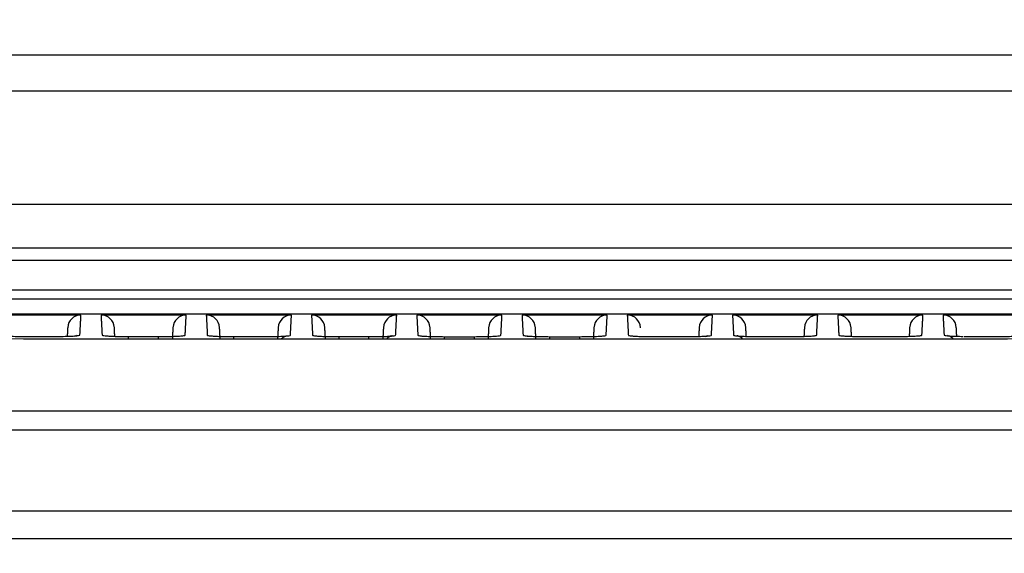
# Model space of a CAD drawing. Header units: millimetres. Extents: x 9946 to 11276, y -4769 to -3439.
# Tile 83 of 100: x 10899 to 10973, y -3589 to -3549. Entities that reach past the tile are written whole.
import ezdxf

# ---------------------------------------------------------------- set-up
doc = ezdxf.new("R2010")
doc.units = ezdxf.units.MM
doc.layers.add('ROXX NEO mini i_Fixture', color=7, linetype='Continuous', true_color=0x000000)
doc.dimstyles.get("Standard").update_dxf_attribs({"dimscale": 10, "dimtxt": 2.5, "dimasz": 3, "dimexe": 1, "dimexo": 0.5, "dimgap": 0.8, "dimtad": 1, "dimtoh": 1, "dimdec": 1, "dimzin": 1, "dimdsep": 46, "dimtxsty": 'Standard', "dimblk": 'OPEN90', "dimcen": 2.5, "dimadec": 1, "dimazin": 1, "dimtfac": 1, "dimtdec": 4, "dimtix": 1, "dimtofl": 0, "dimtmove": 1, "dimatfit": 3, "dimldrblk": 'OPEN90', "dimfxl": 1, "dimtolj": 1, "dimtzin": 1, "dimarcsym": 0})

# ---------------------------------------------------------------- blocks, each defined once
blk = doc.blocks.new('*D12')
at = {"layer": 'Defpoints', "color": 0}
for p in [(11100.942, -3512.809), (10770.942, -3594.55), (11100.942, -3594.55)]:
    blk.add_point(p, dxfattribs=at)
at = {"layer": 'ROXX NEO mini i_Fixture', "color": 0, "lineweight": -2}
for p, q in [((10770.942, -3588.549), (10770.942, -3509.809)), ((11100.942, -3588.549), (11100.942, -3509.809)), ((10776.943, -3512.809), (11094.941, -3512.809))]:
    blk.add_line(p, q, dxfattribs=at)
at = {"layer": 'ROXX NEO mini i_Fixture', "color": 0}
for points in [[(10776.943, -3511.809), (10776.943, -3513.809), (10770.942, -3512.809)], [(11094.941, -3513.809), (11094.941, -3511.809), (11100.942, -3512.809)]]:
    blk.add_solid(points, dxfattribs=at)
at = {"layer": 'ROXX NEO mini i_Fixture', "color": 0, "insert": (10935.942, -3505.908), "char_height": 9.0015, "attachment_point": 5}
blk.add_mtext('\\A1;330.0', dxfattribs=at)

msp = doc.modelspace()

# ---------------------------------------------------------------- linework, layer by layer
at = {"layer": 'ROXX NEO mini i_Fixture', "color": 18, "true_color": 0x000000}
msp.add_open_spline([(10876.991, -3551.224), (10935.838, -3551.224), (10994.686, -3551.224)], degree=2, dxfattribs=at)
msp.add_open_spline([(10876.991, -3551.224), (10935.838, -3551.224), (10994.686, -3551.224)], degree=2, dxfattribs=at)
at = {"layer": 'ROXX NEO mini i_Fixture', "color": 18, "lineweight": -3, "true_color": 0x000000}
for points, degree in [([(10994.686, -3553.963), (10935.838, -3553.963), (10876.991, -3553.963)], 2), ([(10994.686, -3562.462), (10935.838, -3562.462), (10876.991, -3562.462)], 2), ([(10876.991, -3565.707), (10935.838, -3565.707), (10994.686, -3565.707)], 2), ([(10992.474, -3566.668), (10935.839, -3566.668), (10879.204, -3566.668)], 2), ([(10874.78, -3568.873), (10935.838, -3568.873), (10996.897, -3568.873)], 2), ([(11007.643, -3569.56), (10935.796, -3569.56), (10863.949, -3569.56)], 2), ([(10863.949, -3570.66), (10935.796, -3570.66), (11007.643, -3570.66)], 2), ([(10903.486, -3570.755), (10900.288, -3570.755), (10897.091, -3570.755)], 2), ([(10903.486, -3570.755), (10903.169, -3570.755), (10902.758, -3570.99), (10902.504, -3571.39), (10902.487, -3571.706)], 3), ([(10903.407, -3572.258), (10903.446, -3571.506), (10903.486, -3570.755)], 2), ([(10911.386, -3570.755), (10908.188, -3570.755), (10904.991, -3570.755)], 2), ([(10904.991, -3570.755), (10905.031, -3571.509), (10905.07, -3572.263)], 2), ([(10905.99, -3571.706), (10905.973, -3571.39), (10905.719, -3570.99), (10905.308, -3570.755), (10904.991, -3570.755)], 3), ([(10911.386, -3570.755), (10911.069, -3570.755), (10910.658, -3570.99), (10910.404, -3571.39), (10910.387, -3571.706)], 3), ([(10911.307, -3572.265), (10911.346, -3571.51), (10911.386, -3570.755)], 2), ([(10919.286, -3570.755), (10916.088, -3570.755), (10912.891, -3570.755)], 2), ([(10913.89, -3571.706), (10913.873, -3571.39), (10913.619, -3570.99), (10913.208, -3570.755), (10912.891, -3570.755)], 3), ([(10912.891, -3570.755), (10912.931, -3571.511), (10912.97, -3572.268)], 2), ([(10919.286, -3570.755), (10918.969, -3570.755), (10918.558, -3570.99), (10918.304, -3571.39), (10918.287, -3571.706)], 3), ([(10919.207, -3572.269), (10919.246, -3571.512), (10919.286, -3570.755)], 2), ([(10927.186, -3570.755), (10923.988, -3570.755), (10920.791, -3570.755)], 2), ([(10921.79, -3571.706), (10921.773, -3571.39), (10921.519, -3570.99), (10921.108, -3570.755), (10920.791, -3570.755)], 3), ([(10920.791, -3570.755), (10920.831, -3571.513), (10920.871, -3572.272)], 2), ([(10927.186, -3570.755), (10926.869, -3570.755), (10926.458, -3570.99), (10926.204, -3571.39), (10926.187, -3571.706)], 3), ([(10927.106, -3572.272), (10927.146, -3571.513), (10927.186, -3570.755)], 2), ([(10935.086, -3570.755), (10931.888, -3570.755), (10928.691, -3570.755)], 2), ([(10928.691, -3570.755), (10928.731, -3571.514), (10928.771, -3572.273)], 2), ([(10929.69, -3571.706), (10929.673, -3571.39), (10929.419, -3570.99), (10929.008, -3570.755), (10928.691, -3570.755)], 3), ([(10935.086, -3570.755), (10934.769, -3570.755), (10934.358, -3570.99), (10934.104, -3571.39), (10934.087, -3571.706)], 3), ([(10935.006, -3572.274), (10935.046, -3571.514), (10935.086, -3570.755)], 2), ([(10942.986, -3570.755), (10939.788, -3570.755), (10936.591, -3570.755)], 2), ([(10937.59, -3571.706), (10937.573, -3571.39), (10937.319, -3570.99), (10936.908, -3570.755), (10936.591, -3570.755)], 3), ([(10936.591, -3570.755), (10936.631, -3571.514), (10936.671, -3572.274)], 2), ([(10942.986, -3570.755), (10942.669, -3570.755), (10942.258, -3570.99), (10942.004, -3571.39), (10941.987, -3571.706)], 3), ([(10942.906, -3572.273), (10942.946, -3571.514), (10942.986, -3570.755)], 2), ([(10950.886, -3570.755), (10947.688, -3570.755), (10944.491, -3570.755)], 2), ([(10945.49, -3571.706), (10945.473, -3571.39), (10945.219, -3570.99), (10944.808, -3570.755), (10944.491, -3570.755)], 3), ([(10944.491, -3570.755), (10944.531, -3571.513), (10944.571, -3572.272)], 2), ([(10950.886, -3570.755), (10950.569, -3570.755), (10950.158, -3570.99), (10949.904, -3571.39), (10949.887, -3571.706)], 3), ([(10950.806, -3572.272), (10950.846, -3571.513), (10950.886, -3570.755)], 2), ([(10958.786, -3570.755), (10955.588, -3570.755), (10952.391, -3570.755)], 2), ([(10952.391, -3570.755), (10952.431, -3571.512), (10952.47, -3572.269)], 2), ([(10953.39, -3571.706), (10953.373, -3571.39), (10953.119, -3570.99), (10952.708, -3570.755), (10952.391, -3570.755)], 3), ([(10958.786, -3570.755), (10958.469, -3570.755), (10958.058, -3570.99), (10957.804, -3571.39), (10957.787, -3571.706)], 3), ([(10958.707, -3572.268), (10958.746, -3571.511), (10958.786, -3570.755)], 2), ([(10966.686, -3570.755), (10963.488, -3570.755), (10960.291, -3570.755)], 2), ([(10960.291, -3570.755), (10960.331, -3571.51), (10960.37, -3572.265)], 2), ([(10961.29, -3571.706), (10961.273, -3571.39), (10961.019, -3570.99), (10960.608, -3570.755), (10960.291, -3570.755)], 3), ([(10966.686, -3570.755), (10966.369, -3570.755), (10965.958, -3570.99), (10965.704, -3571.39), (10965.687, -3571.706)], 3), ([(10966.607, -3572.263), (10966.646, -3571.509), (10966.686, -3570.755)], 2), ([(10974.586, -3570.755), (10971.388, -3570.755), (10968.191, -3570.755)], 2), ([(10969.19, -3571.706), (10969.173, -3571.39), (10968.919, -3570.99), (10968.508, -3570.755), (10968.191, -3570.755)], 3), ([(10968.191, -3570.755), (10968.23, -3571.506), (10968.27, -3572.258)], 2), ([(10902.487, -3571.706), (10902.47, -3572.027), (10902.453, -3572.347)], 2), ([(10906.024, -3572.352), (10906.007, -3572.029), (10905.99, -3571.706)], 2), ([(10910.387, -3571.706), (10910.365, -3572.121), (10910.344, -3572.535)], 2), ([(10913.933, -3572.537), (10913.912, -3572.122), (10913.89, -3571.706)], 2), ([(10918.287, -3571.706), (10918.265, -3572.122), (10918.243, -3572.538)], 2), ([(10921.834, -3572.54), (10921.812, -3572.123), (10921.79, -3571.706)], 2), ([(10926.187, -3571.706), (10926.165, -3572.123), (10926.143, -3572.541)], 2), ([(10929.734, -3572.541), (10929.712, -3572.124), (10929.69, -3571.706)], 2), ([(10934.087, -3571.706), (10934.065, -3572.124), (10934.043, -3572.541)], 2), ([(10937.633, -3572.53), (10937.612, -3572.118), (10937.59, -3571.706)], 2), ([(10941.987, -3571.706), (10941.965, -3572.124), (10941.943, -3572.541)], 2), ([(10949.887, -3571.706), (10949.87, -3572.032), (10949.853, -3572.358)], 2), ([(10953.424, -3572.358), (10953.407, -3572.032), (10953.39, -3571.706)], 2), ([(10957.787, -3571.706), (10957.77, -3572.032), (10957.753, -3572.357)], 2), ([(10961.324, -3572.353), (10961.307, -3572.03), (10961.29, -3571.706)], 2), ([(10965.687, -3571.706), (10965.67, -3572.029), (10965.653, -3572.352)], 2), ([(10969.223, -3572.342), (10969.207, -3572.024), (10969.19, -3571.706)], 2), ([(10816.724, -3572.407), (10839.045, -3572.457), (10881.82, -3572.525), (10938.658, -3572.551), (10993.271, -3572.52), (11033.996, -3572.454), (11054.953, -3572.407)], 3), ([(10897.17, -3572.256), (10897.17, -3572.266), (10897.222, -3572.284), (10897.392, -3572.306), (10897.648, -3572.325), (10898.011, -3572.343), (10898.519, -3572.357), (10898.92, -3572.36), (10899.139, -3572.361)], 3), ([(10899.139, -3572.361), (10899.386, -3572.361), (10899.881, -3572.361), (10900.624, -3572.362), (10901.12, -3572.363), (10901.367, -3572.363)], 3), ([(10901.367, -3572.363), (10901.599, -3572.363), (10902.029, -3572.359), (10902.571, -3572.345), (10903.009, -3572.323), (10903.33, -3572.293), (10903.406, -3572.27), (10903.407, -3572.258)], 3), ([(10903.15, -3572.301), (10903.15, -3572.301), (10903.083, -3572.309), (10902.984, -3572.354)], 3), ([(10905.07, -3572.263), (10905.071, -3572.273), (10905.123, -3572.29), (10905.294, -3572.313), (10905.551, -3572.332), (10905.916, -3572.35), (10906.427, -3572.363), (10906.828, -3572.367), (10907.047, -3572.367)], 3), ([(10907.047, -3572.367), (10907.294, -3572.368), (10907.789, -3572.368), (10908.532, -3572.369), (10909.027, -3572.369), (10909.275, -3572.369)], 3), ([(10909.275, -3572.369), (10909.506, -3572.369), (10909.935, -3572.365), (10910.474, -3572.351), (10910.91, -3572.33), (10911.23, -3572.299), (10911.306, -3572.277), (10911.307, -3572.265)], 3), ([(10912.97, -3572.268), (10912.971, -3572.278), (10913.023, -3572.296), (10913.195, -3572.318), (10913.453, -3572.337), (10913.821, -3572.355), (10914.334, -3572.369), (10914.736, -3572.372), (10914.955, -3572.373)], 3), ([(10914.955, -3572.373), (10915.202, -3572.373), (10915.697, -3572.373), (10916.44, -3572.373), (10916.935, -3572.374), (10917.182, -3572.374)], 3), ([(10917.182, -3572.374), (10917.414, -3572.374), (10917.841, -3572.37), (10918.377, -3572.356), (10918.811, -3572.334), (10919.13, -3572.304), (10919.206, -3572.281), (10919.207, -3572.269)], 3), ([(10920.871, -3572.272), (10920.871, -3572.281), (10920.924, -3572.299), (10921.097, -3572.321), (10921.356, -3572.341), (10921.725, -3572.359), (10922.241, -3572.372), (10922.644, -3572.376), (10922.863, -3572.376)], 3), ([(10922.863, -3572.376), (10923.111, -3572.376), (10923.605, -3572.376), (10924.348, -3572.377), (10924.843, -3572.377), (10925.09, -3572.377)], 3), ([(10925.09, -3572.377), (10925.321, -3572.377), (10925.747, -3572.373), (10926.281, -3572.359), (10926.713, -3572.337), (10927.03, -3572.307), (10927.106, -3572.284), (10927.106, -3572.272)], 3), ([(10926.85, -3572.315), (10926.849, -3572.314), (10926.659, -3572.338), (10926.449, -3572.52)], 3), ([(10928.771, -3572.273), (10928.771, -3572.283), (10928.824, -3572.301), (10928.998, -3572.323), (10929.259, -3572.343), (10929.63, -3572.361), (10930.148, -3572.374), (10930.551, -3572.378), (10930.771, -3572.378)], 3), ([(10930.771, -3572.378), (10931.018, -3572.378), (10931.513, -3572.378), (10932.256, -3572.378), (10932.751, -3572.378), (10932.998, -3572.378)], 3), ([(10932.998, -3572.378), (10933.228, -3572.378), (10933.654, -3572.374), (10934.184, -3572.36), (10934.614, -3572.338), (10934.93, -3572.308), (10935.006, -3572.286), (10935.006, -3572.274)], 3), ([(10936.671, -3572.274), (10936.671, -3572.283), (10936.724, -3572.302), (10936.899, -3572.324), (10937.161, -3572.343), (10937.534, -3572.361), (10938.055, -3572.375), (10938.459, -3572.378), (10938.679, -3572.378)], 3), ([(10937.013, -3572.342), (10936.984, -3572.332), (10936.961, -3572.325), (10936.946, -3572.321)], 3), ([(10938.679, -3572.378), (10938.926, -3572.378), (10939.421, -3572.378), (10940.164, -3572.378), (10940.658, -3572.378), (10940.906, -3572.378)], 3), ([(10940.906, -3572.378), (10941.136, -3572.378), (10941.561, -3572.374), (10942.088, -3572.359), (10942.516, -3572.338), (10942.83, -3572.308), (10942.906, -3572.285), (10942.906, -3572.273)], 3), ([(10944.571, -3572.272), (10944.571, -3572.282), (10944.625, -3572.3), (10944.8, -3572.323), (10945.064, -3572.342), (10945.439, -3572.36), (10945.962, -3572.373), (10946.367, -3572.377), (10946.587, -3572.377)], 3), ([(10946.587, -3572.377), (10946.834, -3572.377), (10947.329, -3572.377), (10948.072, -3572.376), (10948.566, -3572.376), (10948.814, -3572.376)], 3), ([(10948.814, -3572.376), (10949.044, -3572.376), (10949.467, -3572.372), (10949.992, -3572.357), (10950.417, -3572.336), (10950.73, -3572.306), (10950.806, -3572.284), (10950.806, -3572.272)], 3), ([(10950.51, -3572.322), (10950.474, -3572.331), (10950.417, -3572.349), (10950.349, -3572.384)], 3), ([(10953.967, -3572.369), (10954.138, -3572.371), (10954.317, -3572.372), (10954.494, -3572.372)], 3), ([(10954.495, -3572.374), (10954.742, -3572.374), (10955.237, -3572.373), (10955.979, -3572.373), (10956.474, -3572.373), (10956.722, -3572.373)], 3), ([(10956.722, -3572.373), (10956.952, -3572.372), (10957.374, -3572.368), (10957.896, -3572.354), (10958.319, -3572.332), (10958.63, -3572.302), (10958.706, -3572.28), (10958.707, -3572.268)], 3), ([(10961.872, -3572.364), (10962.044, -3572.367), (10962.223, -3572.368), (10962.402, -3572.368)], 3), ([(10962.402, -3572.369), (10962.65, -3572.369), (10963.145, -3572.369), (10963.887, -3572.368), (10964.383, -3572.368), (10964.63, -3572.367)], 3), ([(10964.63, -3572.367), (10964.859, -3572.367), (10965.281, -3572.363), (10965.8, -3572.348), (10966.221, -3572.327), (10966.531, -3572.297), (10966.606, -3572.275), (10966.607, -3572.263)], 3), ([(10969.777, -3572.358), (10969.95, -3572.36), (10970.13, -3572.362), (10970.309, -3572.361)], 3), ([(10970.31, -3572.363), (10970.557, -3572.363), (10971.053, -3572.362), (10971.796, -3572.361), (10972.291, -3572.361), (10972.538, -3572.361)], 3), ([(10972.538, -3572.361), (10972.767, -3572.36), (10973.188, -3572.356), (10973.704, -3572.341), (10974.123, -3572.32), (10974.431, -3572.29), (10974.507, -3572.268), (10974.507, -3572.256)], 3), ([(11056.419, -3577.96), (11016.234, -3577.96), (10935.838, -3577.96), (10855.441, -3577.96), (10815.255, -3577.96)], 3), ([(10816.054, -3579.36), (10855.79, -3579.36), (10935.839, -3579.36), (11015.885, -3579.36), (11055.621, -3579.36)], 3)]:
    msp.add_open_spline(points, degree=degree, dxfattribs=at)
for points, weights in [([(10907.055, -3572.534), (10907.052, -3572.35), (10907.047, -3572.367)], [0.974665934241, 0.937224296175, 1]), ([(10909.275, -3572.369), (10909.279, -3572.352), (10909.283, -3572.535)], [1, 0.937331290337, 0.974637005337]), ([(10914.961, -3572.537), (10914.958, -3572.355), (10914.955, -3572.373)], [0.974373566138, 0.937470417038, 1]), ([(10918.54, -3572.524), (10918.695, -3572.384), (10918.894, -3572.319)], [0.862858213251, 0.865495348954, 0.906162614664]), ([(10919.196, -3572.269), (10919.201, -3572.269), (10919.207, -3572.269)], [0.995753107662, 0.997859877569, 1]), ([(10922.867, -3572.528), (10922.865, -3572.36), (10922.863, -3572.376)], [0.97182501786, 0.939740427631, 1]), ([(10925.093, -3572.525), (10925.092, -3572.36), (10925.09, -3572.377)], [0.97102120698, 0.940545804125, 1]), ([(10930.773, -3572.541), (10930.772, -3572.361), (10930.771, -3572.378)], [0.974064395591, 0.937733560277, 1]), ([(10932.998, -3572.378), (10932.998, -3572.363), (10932.999, -3572.509)], [1, 0.943807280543, 0.967925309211]), ([(10938.678, -3572.541), (10938.679, -3572.361), (10938.679, -3572.378)], [0.974053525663, 0.937742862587, 1]), ([(10940.906, -3572.378), (10940.905, -3572.361), (10940.904, -3572.541)], [1, 0.937725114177, 0.9740590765]), ([(11051.989, -3587.56), (10935.838, -3587.56), (10819.688, -3587.56)], [1, 0.996741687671, 1])]:
    msp.add_rational_spline(points, weights, degree=2, dxfattribs=at)
for points, knots in [([(10952.47, -3572.269), (10952.471, -3572.279), (10952.525, -3572.297), (10952.702, -3572.32), (10952.966, -3572.339), (10953.343, -3572.357), (10953.722, -3572.367), (10953.944, -3572.37), (10953.975, -3572.37)], [0, 0, 0, 0, 0.530861, 1.061722, 1.592583, 2.123444, 2.654306, 2.739899, 2.739899, 2.739899, 2.739899]), ([(10953.152, -3572.539), (10953.146, -3572.533), (10953.14, -3572.527), (10953.133, -3572.522), (10952.962, -3572.372), (10952.758, -3572.318), (10952.73, -3572.313)], [1.3021254, 1.3021254, 1.3021254, 1.3021254, 1.3281079, 1.3281079, 1.3281079, 2.0600059, 2.0600059, 2.0600059, 2.0600059]), ([(10960.37, -3572.265), (10960.371, -3572.274), (10960.425, -3572.293), (10960.603, -3572.315), (10960.869, -3572.335), (10961.247, -3572.352), (10961.625, -3572.362), (10961.844, -3572.365), (10961.872, -3572.366)], [0, 0, 0, 0, 0.532206, 1.064411, 1.596617, 2.128823, 2.661029, 2.73769, 2.73769, 2.73769, 2.73769]), ([(10968.27, -3572.258), (10968.27, -3572.268), (10968.325, -3572.286), (10968.504, -3572.309), (10968.771, -3572.329), (10969.151, -3572.346), (10969.51, -3572.355), (10969.706, -3572.358), (10969.711, -3572.359)], [0, 0, 0, 0, 0.533551, 1.067101, 1.600652, 2.134202, 2.667753, 2.682467, 2.682467, 2.682467, 2.682467]), ([(10968.955, -3572.531), (10968.948, -3572.524), (10968.94, -3572.518), (10968.933, -3572.511), (10968.761, -3572.36), (10968.556, -3572.307), (10968.529, -3572.302)], [1.2969613, 1.2969613, 1.2969613, 1.2969613, 1.3281425, 1.3281425, 1.3281425, 2.0638227, 2.0638227, 2.0638227, 2.0638227]), ([(10819.177, -3585.46), (10819.271, -3585.46), (10819.512, -3585.46), (10819.94, -3585.46), (10820.709, -3585.46), (10821.794, -3585.46), (10823.094, -3585.46), (10824.818, -3585.46), (10826.959, -3585.46), (10830.352, -3585.46), (10834.537, -3585.46), (10839.47, -3585.46), (10844.319, -3585.46), (10850.678, -3585.46), (10858.433, -3585.46), (10867.456, -3585.46), (10879.141, -3585.46), (10893.149, -3585.46), (10909.126, -3585.46), (10924.375, -3585.46), (10938.987, -3585.46), (10957.735, -3585.46), (10979.986, -3585.46), (11005.277, -3585.46), (11025.385, -3585.46), (11041.012, -3585.46), (11048.69, -3585.46), (11052.5, -3585.46)], [0, 0, 0, 0, 0.228101, 0.456201, 0.912403, 1.824806, 2.737209, 3.649611, 5.474417, 7.299223, 10.948834, 14.598446, 18.248057, 21.897669, 29.196891, 36.496114, 43.795337, 58.393783, 72.992229, 87.590674, 102.18912, 116.787566, 145.984457, 175.181349, 204.37824, 218.976686, 233.575132, 233.575132, 233.575132, 233.575132])]:
    msp.add_open_spline(points, degree=3, knots=knots, dxfattribs=at)

# ---------------------------------------------------------------- dimensions: what is measured, and where the dimension line sits
at = {"layer": 'ROXX NEO mini i_Fixture', "color": 5, "true_color": 0x0000ff}
dim = msp.add_linear_dim(base=(11100.942, -3512.809), p1=(10770.942, -3594.55), p2=(11100.942, -3594.55), dimstyle='Standard', override={"dimscale": 3.0005, "dimtxt": 3, "dimasz": 2, "dimexe": 1, "dimexo": 2, "dimgap": 0.8, "dimtad": 1, "dimtih": 0, "dimtoh": 0, "dimdec": 1, "dimlfac": 1, "dimzin": 1, "dimtxsty": 'Standard', "dimsah": 0, "dimcen": 2.5, "dimadec": 1, "dimazin": 1, "dimtix": 0, "dimtmove": 0, "dimtzin": 1}, dxfattribs=at)
dim.commit()
dim.dimension.update_dxf_attribs({"geometry": '*D12', "text_midpoint": (10935.942, -3505.908)})

doc.saveas('drawing.dxf')
